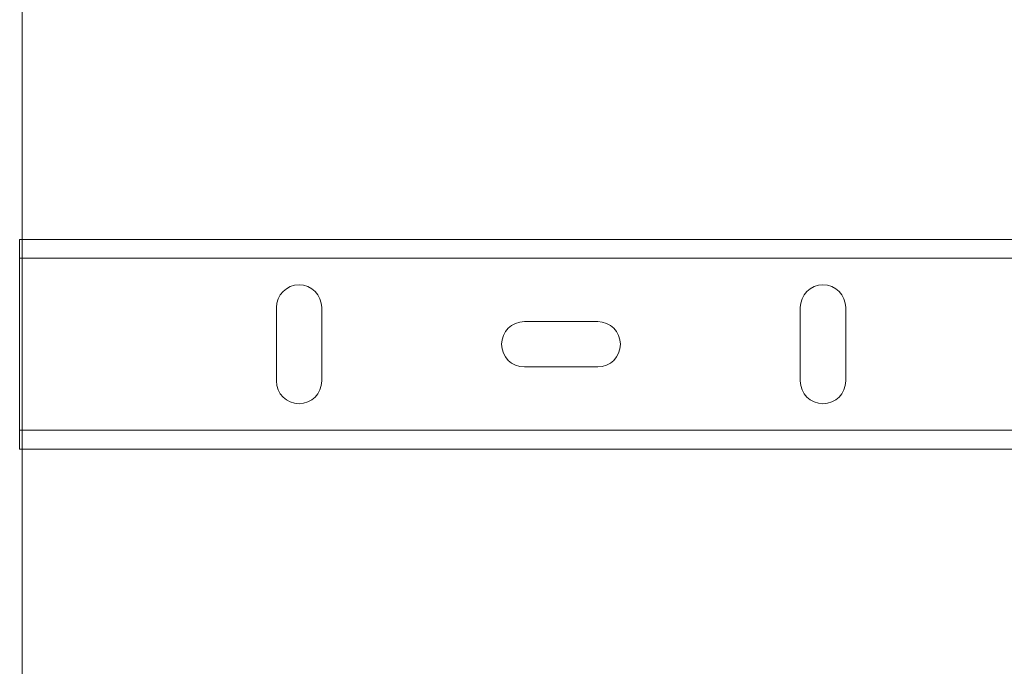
# Model space of a CAD drawing. Header units: millimetres. Extents: x -157 to 1216, y -3 to 919.
# Tile 5 of 9: x 625 to 765, y 575 to 667. Entities that reach past the tile are written whole.
import ezdxf

# ---------------------------------------------------------------- set-up
doc = ezdxf.new("R2010")
doc.units = ezdxf.units.MM

msp = doc.modelspace()

# ---------------------------------------------------------------- linework, layer by layer
at = {"color": 7, "linetype": 'Continuous', "lineweight": 0}
msp.add_line((624.9, 889.97), (624.9, 291.14), dxfattribs=at)
at = {"color": 7, "linetype": 'Continuous', "lineweight": 15}
for p, q in [((864.54, 636.06), (624.54, 636.06)), ((624.54, 633.36), (624.54, 636.06)), ((864.54, 633.36), (624.54, 633.36)), ((624.54, 633.36), (624.54, 608.76)), ((661.29, 626.31), (661.29, 615.81)), ((667.79, 615.81), (667.79, 626.31)), ((736.29, 626.31), (736.29, 615.81)), ((742.79, 615.81), (742.79, 626.31)), ((707.29, 624.31), (696.79, 624.31)), ((696.79, 617.81), (707.29, 617.81)), ((864.54, 608.76), (624.54, 608.76)), ((624.54, 606.06), (624.54, 608.76)), ((864.54, 606.06), (624.54, 606.06))]:
    msp.add_line(p, q, dxfattribs=at)
for centre, start, end in [((664.54, 626.31), 0, 180), ((739.54, 626.31), 0, 180), ((696.79, 621.06), 90, 270), ((707.29, 621.06), 270, 90), ((664.54, 615.81), 180, 0), ((739.54, 615.81), 180, 0)]:
    msp.add_arc(centre, 3.25, start, end, dxfattribs=at)

doc.saveas('drawing.dxf')
